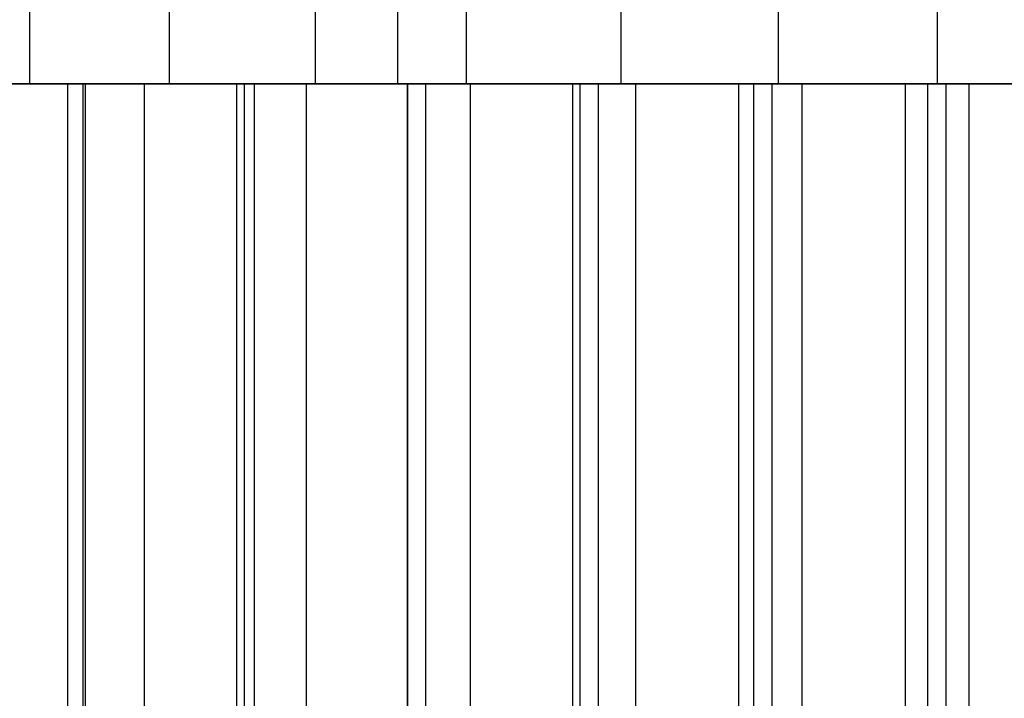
# Model space of a CAD drawing. Extents: x -125 to 125, y -143 to 0.
# Tile 178 of 241: x -5.7 to 0.42, y -23.62 to -19.4. Entities that reach past the tile are written whole.
import ezdxf

# ---------------------------------------------------------------- set-up
doc = ezdxf.new("R2010")
doc.units = 0
doc.header["$LTSCALE"] = 25.4
doc.layers.get('0').update_dxf_attribs({"linetype": 'CONTINUOUS'})

# ---------------------------------------------------------------- blocks, each defined once
blk = doc.blocks.new('NL2500026672_STL')
at = {"color": 0}
for p, q in [((-5.6419, -19.8, -9.4429), (-5.6419, -19, -9.4429)), ((-5.6419, -19.8, -9.4429), (-5.6419, -19, -9.4429)), ((-4.7727, -19.8, 9.9107), (-4.7727, -19, 9.9107)), ((-4.7727, -19.8, 9.9107), (-4.7727, -19, 9.9107)), ((-3.8651, -19.8, -10.2986), (-3.8651, -19, -10.2986)), ((-3.8651, -19.8, -10.2986), (-3.8651, -19, -10.2986)), ((-3.356, -19, 124.9549), (-3.356, -19.8, 124.9549)), ((-3.356, -19, 124.9549), (-3.356, -19.8, 124.9549)), ((-2.9264, -19.8, 10.6036), (-2.9264, -19, 10.6036)), ((-2.9264, -19.8, 10.6036), (-2.9264, -19, 10.6036)), ((-1.9641, -19.8, -10.8232), (-1.9641, -19, -10.8232)), ((-1.9641, -19.8, -10.8232), (-1.9641, -19, -10.8232)), ((-0.986, -19.8, 10.9557), (-0.986, -19, 10.9557)), ((-0.986, -19.8, 10.9557), (-0.986, -19, 10.9557)), ((0, -19, -125), (0, -19.8, -125)), ((0, -19, -125), (0, -19.8, -125)), ((0, -19, -11), (0, -19.8, -11)), ((0, -19, -11), (0, -19.8, -11)), ((-10.0583, -19.8, 124.5947), (-3.356, -19.8, 124.9549)), ((-10.0583, -19.8, 124.5947), (-3.356, -19.8, 124.9549)), ((-5.6419, -19.8, -9.4429), (-7.2373, -19.8, -8.2838)), ((-5.6419, -19.8, -9.4429), (-7.2373, -19.8, -8.2838)), ((0, -19.8, -125), (-6.7096, -19.8, -124.8198)), ((0, -19.8, -125), (-6.7096, -19.8, -124.8198)), ((-6.4656, -19.8, 8.8992), (-4.7727, -19.8, 9.9107)), ((-6.4656, -19.8, 8.8992), (-4.7727, -19.8, 9.9107)), ((-5.4055, -19.8, -19.2557), (-6.4401, -19.8, -18.9348)), ((-5.4055, -19.8, -19.2557), (-6.4401, -19.8, -18.9348)), ((-6.3319, -19.8, 18.9712), (-5.2956, -19.8, 19.2862)), ((-6.3319, -19.8, 18.9712), (-5.2956, -19.8, 19.2862)), ((-5.3112, -19.8, 17.7212), (-6.2965, -19.8, 17.3955)), ((-5.3112, -19.8, 17.7212), (-6.2965, -19.8, 17.3955)), ((-5.9232, -19.8, -17.5262), (-4.9312, -19.8, -17.8307)), ((-5.9232, -19.8, -17.5262), (-4.9312, -19.8, -17.8307)), ((-3.8651, -19.8, -10.2986), (-5.6419, -19.8, -9.4429)), ((-3.8651, -19.8, -10.2986), (-5.6419, -19.8, -9.4429)), ((-4.3551, -19.8, -19.5201), (-5.4055, -19.8, -19.2557)), ((-5.4055, -25.8, -19.2557), (-5.4055, -19.8, -19.2557)), ((-4.3551, -19.8, -19.5201), (-5.4055, -19.8, -19.2557)), ((-5.4055, -25.8, -19.2557), (-5.4055, -19.8, -19.2557)), ((-4.3092, -19.8, 17.9911), (-5.3112, -19.8, 17.7212)), ((-5.3112, -19.8, 17.7212), (-5.3112, -25.8, 17.7212)), ((-5.3112, -19.8, 17.7212), (-5.3112, -25.8, 17.7212)), ((-4.3092, -19.8, 17.9911), (-5.3112, -19.8, 17.7212)), ((-5.2956, -19.8, 19.2862), (-4.2437, -19.8, 19.5446)), ((-5.2956, -25.8, 19.2862), (-5.2956, -19.8, 19.2862)), ((-5.2956, -19.8, 19.2862), (-4.2437, -19.8, 19.5446)), ((-5.2956, -25.8, 19.2862), (-5.2956, -19.8, 19.2862)), ((-4.9312, -19.8, -17.8307), (-3.9236, -19.8, -18.0791)), ((-4.9312, -19.8, -17.8307), (-3.9236, -19.8, -18.0791)), ((-4.9312, -19.8, -17.8307), (-4.9312, -25.8, -17.8307)), ((-4.9312, -19.8, -17.8307), (-4.9312, -25.8, -17.8307)), ((-4.7727, -19.8, 9.9107), (-2.9264, -19.8, 10.6036)), ((-4.7727, -19.8, 9.9107), (-2.9264, -19.8, 10.6036)), ((-3.2919, -19.8, -19.7272), (-4.3551, -19.8, -19.5201)), ((-4.3551, -25.8, -19.5201), (-4.3551, -19.8, -19.5201)), ((-3.2919, -19.8, -19.7272), (-4.3551, -19.8, -19.5201)), ((-4.3551, -25.8, -19.5201), (-4.3551, -19.8, -19.5201)), ((-3.2936, -19.8, 18.2044), (-4.3092, -19.8, 17.9911)), ((-4.3092, -19.8, 17.9911), (-4.3092, -25.8, 17.9911)), ((-4.3092, -19.8, 17.9911), (-4.3092, -25.8, 17.9911)), ((-3.2936, -19.8, 18.2044), (-4.3092, -19.8, 17.9911)), ((-4.2437, -19.8, 19.5446), (-3.1793, -19.8, 19.7457)), ((-4.2437, -25.8, 19.5446), (-4.2437, -19.8, 19.5446)), ((-4.2437, -19.8, 19.5446), (-3.1793, -19.8, 19.7457)), ((-4.2437, -25.8, 19.5446), (-4.2437, -19.8, 19.5446)), ((-3.9236, -19.8, -18.0791), (-2.9037, -19.8, -18.2707)), ((-3.9236, -19.8, -18.0791), (-2.9037, -19.8, -18.2707)), ((-3.9236, -19.8, -18.0791), (-3.9236, -25.8, -18.0791)), ((-3.9236, -19.8, -18.0791), (-3.9236, -25.8, -18.0791)), ((-1.9641, -19.8, -10.8232), (-3.8651, -19.8, -10.2986)), ((-1.9641, -19.8, -10.8232), (-3.8651, -19.8, -10.2986)), ((-3.356, -19.8, 124.9549), (3.356, -19.8, 124.9549)), ((-3.356, -19.8, 124.9549), (3.356, -19.8, 124.9549)), ((-2.2677, -19.8, 18.3605), (-3.2936, -19.8, 18.2044)), ((-3.2936, -19.8, 18.2044), (-3.2936, -25.8, 18.2044)), ((-3.2936, -19.8, 18.2044), (-3.2936, -25.8, 18.2044)), ((-2.2677, -19.8, 18.3605), (-3.2936, -19.8, 18.2044)), ((-2.2191, -19.8, -19.8765), (-3.2919, -19.8, -19.7272)), ((-3.2919, -25.8, -19.7272), (-3.2919, -19.8, -19.7272)), ((-2.2191, -19.8, -19.8765), (-3.2919, -19.8, -19.7272)), ((-3.2919, -25.8, -19.7272), (-3.2919, -19.8, -19.7272)), ((-3.1793, -19.8, 19.7457), (-2.1057, -19.8, 19.8888)), ((-3.1793, -25.8, 19.7457), (-3.1793, -19.8, 19.7457)), ((-3.1793, -19.8, 19.7457), (-2.1057, -19.8, 19.8888)), ((-3.1793, -25.8, 19.7457), (-3.1793, -19.8, 19.7457)), ((-2.9264, -19.8, 10.6036), (-0.986, -19.8, 10.9557)), ((-2.9264, -19.8, 10.6036), (-0.986, -19.8, 10.9557)), ((-2.9037, -19.8, -18.2707), (-1.8747, -19.8, -18.4048)), ((-2.9037, -19.8, -18.2707), (-1.8747, -19.8, -18.4048)), ((-2.9037, -19.8, -18.2707), (-2.9037, -25.8, -18.2707)), ((-2.9037, -19.8, -18.2707), (-2.9037, -25.8, -18.2707)), ((-1.2347, -19.8, 18.4588), (-2.2677, -19.8, 18.3605)), ((-2.2677, -19.8, 18.3605), (-2.2677, -25.8, 18.3605)), ((-2.2677, -19.8, 18.3605), (-2.2677, -25.8, 18.3605)), ((-1.2347, -19.8, 18.4588), (-2.2677, -19.8, 18.3605)), ((-1.1397, -19.8, -19.9675), (-2.2191, -19.8, -19.8765)), ((-2.2191, -25.8, -19.8765), (-2.2191, -19.8, -19.8765)), ((-1.1397, -19.8, -19.9675), (-2.2191, -19.8, -19.8765)), ((-2.2191, -25.8, -19.8765), (-2.2191, -19.8, -19.8765)), ((-2.1057, -19.8, 19.8888), (-1.0258, -19.8, 19.9737)), ((-2.1057, -25.8, 19.8888), (-2.1057, -19.8, 19.8888)), ((-2.1057, -19.8, 19.8888), (-1.0258, -19.8, 19.9737)), ((-2.1057, -25.8, 19.8888), (-2.1057, -19.8, 19.8888)), ((0, -19.8, -11), (-1.9641, -19.8, -10.8232)), ((0, -19.8, -11), (-1.9641, -19.8, -10.8232)), ((-1.8747, -19.8, -18.4048), (-0.8398, -19.8, -18.4809)), ((-1.8747, -19.8, -18.4048), (-0.8398, -19.8, -18.4809)), ((-1.8747, -19.8, -18.4048), (-1.8747, -25.8, -18.4048)), ((-1.8747, -19.8, -18.4048), (-1.8747, -25.8, -18.4048)), ((-0.1977, -19.8, 18.4989), (-1.2347, -19.8, 18.4588)), ((-1.2347, -19.8, 18.4588), (-1.2347, -25.8, 18.4588)), ((-1.2347, -19.8, 18.4588), (-1.2347, -25.8, 18.4588)), ((-0.1977, -19.8, 18.4989), (-1.2347, -19.8, 18.4588)), ((-0.0571, -19.8, -19.9999), (-1.1397, -19.8, -19.9675)), ((-1.1397, -25.8, -19.9675), (-1.1397, -19.8, -19.9675)), ((-0.0571, -19.8, -19.9999), (-1.1397, -19.8, -19.9675)), ((-1.1397, -25.8, -19.9675), (-1.1397, -19.8, -19.9675)), ((-1.0258, -19.8, 19.9737), (0.0571, -19.8, 19.9999)), ((-1.0258, -25.8, 19.9737), (-1.0258, -19.8, 19.9737)), ((-1.0258, -19.8, 19.9737), (0.0571, -19.8, 19.9999)), ((-1.0258, -25.8, 19.9737), (-1.0258, -19.8, 19.9737)), ((-0.986, -19.8, 10.9557), (0.986, -19.8, 10.9557)), ((-0.986, -19.8, 10.9557), (0.986, -19.8, 10.9557)), ((-0.8398, -19.8, -18.4809), (0.1977, -19.8, -18.4989)), ((-0.8398, -19.8, -18.4809), (0.1977, -19.8, -18.4989)), ((-0.8398, -19.8, -18.4809), (-0.8398, -25.8, -18.4809)), ((-0.8398, -19.8, -18.4809), (-0.8398, -25.8, -18.4809)), ((0.8398, -19.8, 18.4809), (-0.1977, -19.8, 18.4989)), ((-0.1977, -19.8, 18.4989), (-0.1977, -25.8, 18.4989)), ((-0.1977, -19.8, 18.4989), (-0.1977, -25.8, 18.4989)), ((0.8398, -19.8, 18.4809), (-0.1977, -19.8, 18.4989)), ((1.0258, -19.8, -19.9737), (-0.0571, -19.8, -19.9999)), ((-0.0571, -25.8, -19.9999), (-0.0571, -19.8, -19.9999)), ((1.0258, -19.8, -19.9737), (-0.0571, -19.8, -19.9999)), ((-0.0571, -25.8, -19.9999), (-0.0571, -19.8, -19.9999)), ((6.7096, -19.8, -124.8198), (0, -19.8, -125)), ((6.7096, -19.8, -124.8198), (0, -19.8, -125)), ((1.9641, -19.8, -10.8232), (0, -19.8, -11)), ((1.9641, -19.8, -10.8232), (0, -19.8, -11)), ((0.0571, -19.8, 19.9999), (1.1397, -19.8, 19.9675)), ((0.0571, -25.8, 19.9999), (0.0571, -19.8, 19.9999)), ((0.0571, -19.8, 19.9999), (1.1397, -19.8, 19.9675)), ((0.0571, -25.8, 19.9999), (0.0571, -19.8, 19.9999)), ((0.1977, -19.8, -18.4989), (1.2347, -19.8, -18.4588)), ((0.1977, -19.8, -18.4989), (1.2347, -19.8, -18.4588)), ((0.1977, -19.8, -18.4989), (0.1977, -25.8, -18.4989)), ((0.1977, -19.8, -18.4989), (0.1977, -25.8, -18.4989))]:
    blk.add_line(p, q, dxfattribs=at)

msp = doc.modelspace()

# ---------------------------------------------------------------- block references
at = {"color": 253}
msp.add_blockref('NL2500026672_STL', (0, 0), dxfattribs=at)

doc.saveas('drawing.dxf')
